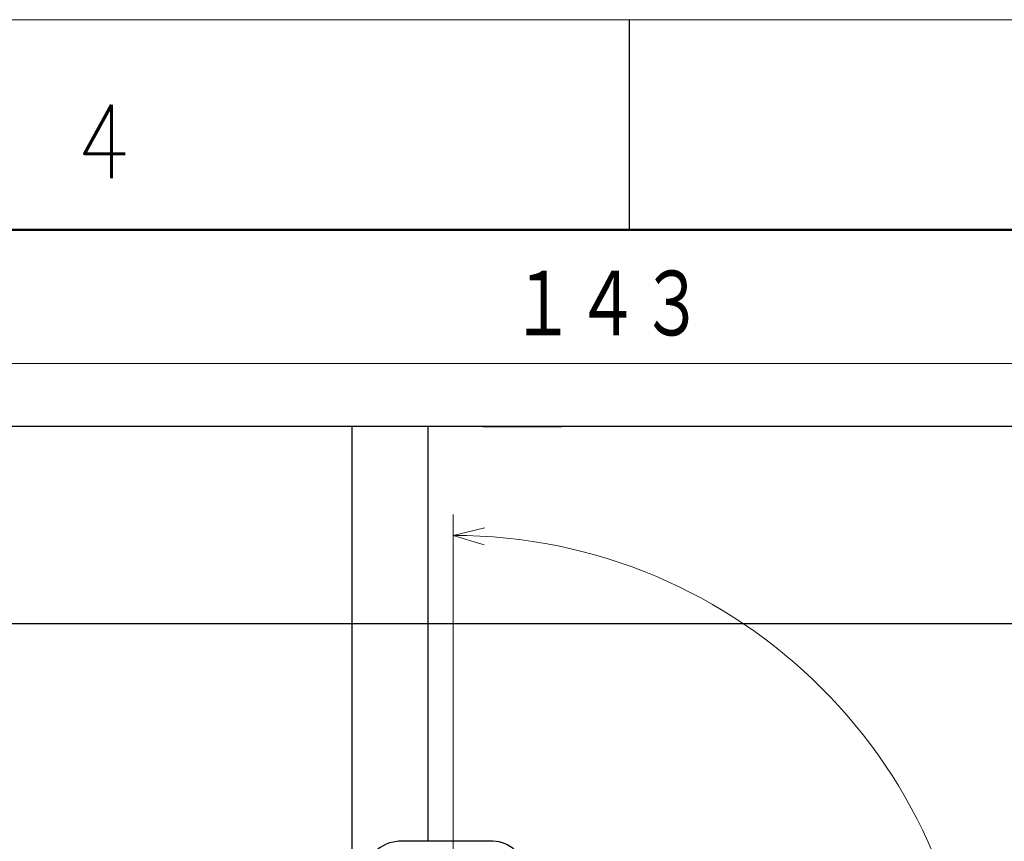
# Model space of a CAD drawing. Header units: millimetres. Extents: x 0 to 840, y 0 to 594.
# Tile 106 of 139: x 362 to 456, y 516 to 594. Entities that reach past the tile are written whole.
import ezdxf

# ---------------------------------------------------------------- set-up
doc = ezdxf.new("R2010")
doc.units = ezdxf.units.MM
doc.header["$LTSCALE"] = 0.36378
doc.layers.add('NoLayerName_001', color=7, linetype='Continuous')
doc.styles.get("Standard").update_dxf_attribs({"font": 'txt', "bigfont": 'extfont2'})
doc.dimstyles.get("Standard").update_dxf_attribs({"dimtxt": 2.5, "dimasz": 2.5, "dimexe": 1, "dimexo": 1, "dimtad": 1, "dimdec": 3, "dimzin": 0, "dimdsep": 46, "dimtxsty": 'Standard', "dimcen": 2.5, "dimadec": 3, "dimazin": 0, "dimtfac": 0.75, "dimtdec": 3, "dimtmove": 0, "dimatfit": 3, "dimfxl": 1, "dimarcsym": 0})

# ---------------------------------------------------------------- blocks, each defined once
blk = doc.blocks.new('DIM_0002')
at = {"color": 3, "linetype": 'Continuous', "lineweight": 13}
for points in [[(51.634, 65.634), (51.634, 99.268), (51.634, 101.268)], [(54.608, 98.374), (51.634, 99.268), (54.657, 99.981)]]:
    blk.add_lwpolyline(points, dxfattribs=at)
blk.add_arc((51.634, 49.634), 49.634, 180, 90, dxfattribs=at)
blk = doc.blocks.new('_OPEN30')
at = {"color": 0, "linetype": 'ByBlock', "lineweight": -2}
for p, q in [((-1, 0.267949), (0, 0)), ((0, 0), (-1, -0.267949)), ((0, 0), (-1, 0))]:
    blk.add_line(p, q, dxfattribs=at)
blk = doc.blocks.new('*D67')
at = {"layer": 'Defpoints', "color": 0}
for p in [(489.197, 561.266), (489.197, 555.262), (346.597, 535.877)]:
    blk.add_point(p, dxfattribs=at)
at = {"layer": 'NoLayerName_001', "color": 0, "linetype": 'Continuous', "lineweight": 13}
for p, q in [((346.597, 537.877), (346.597, 563.266)), ((489.197, 557.262), (489.197, 563.266)), ((349.597, 561.266), (486.197, 561.266))]:
    blk.add_line(p, q, dxfattribs=at)
at = {"layer": 'NoLayerName_001', "color": 0, "lineweight": 13, "xscale": 3, "yscale": 3, "zscale": 3, "rotation": 180}
blk.add_blockref('_OPEN30', (346.597, 561.266), dxfattribs=at)
at = {"layer": 'NoLayerName_001', "color": 0, "lineweight": 13, "xscale": 3, "yscale": 3, "zscale": 3}
blk.add_blockref('_OPEN30', (489.197, 561.266), dxfattribs=at)
at = {"layer": 'NoLayerName_001', "color": 0, "lineweight": 13, "insert": (417.897, 566.766), "char_height": 7, "attachment_point": 5}
blk.add_mtext('\\W0.8000;１４３', dxfattribs=at)

msp = doc.modelspace()

# ---------------------------------------------------------------- linework, layer by layer
at = {"layer": 'NoLayerName_001', "color": 7, "linetype": 'Continuous', "lineweight": 13}
msp.add_line((0, 594), (840, 594), dxfattribs=at)
at = {"layer": 'NoLayerName_001', "color": 7, "linetype": 'Continuous', "lineweight": 25}
for p, q in [((420, 574), (420, 594)), ((489.1971, 555.2623), (333.8971, 555.2623)), ((393.5971, 509.2247), (393.5971, 555.2623)), ((400.7971, 555.2623), (400.7971, 515.7623)), ((401.6971, 555.2623), (401.1971, 555.2623)), ((401.6971, 555.2623), (401.2471, 555.2623)), ((406.0471, 555.2623), (413.5471, 555.2623)), ((333.0971, 536.5123), (478.6971, 536.5123))]:
    msp.add_line(p, q, dxfattribs=at)
at = {"layer": 'NoLayerName_001', "color": 7, "linetype": 'Continuous', "lineweight": 50}
msp.add_line((50, 574), (820, 574), dxfattribs=at)
at = {"layer": 'NoLayerName_001', "color": 190, "linetype": 'Continuous', "lineweight": 25}
msp.add_line((406.9971, 515.7623), (397.9971, 515.7623), dxfattribs=at)
for centre, radius, start, end in [((398.1971, 512.2623), 3.5, 90, 180), ((406.9971, 512.7623), 3, 0, 90)]:
    msp.add_arc(centre, radius, start, end, dxfattribs=at)

# ---------------------------------------------------------------- block references
at = {"layer": 'NoLayerName_001', "color": 3, "linetype": 'Continuous', "lineweight": 13}
msp.add_blockref('DIM_0002', (351.5632, 445.6284), dxfattribs=at)

# ---------------------------------------------------------------- texts
at = {"layer": 'NoLayerName_001', "color": 2, "lineweight": 13, "insert": (367.3121, 578.9015), "char_height": 7, "attachment_point": 7}
msp.add_mtext('\\A1;\\W0.8600;4', dxfattribs=at)

# ---------------------------------------------------------------- dimensions: what is measured, and where the dimension line sits
at = {"layer": 'NoLayerName_001', "color": 3, "linetype": 'Continuous', "lineweight": 13}
dim = msp.add_linear_dim(base=(489.1971, 561.2661), p1=(346.5971, 535.8771), p2=(489.1971, 555.2623), text='\\W0.8000;１４３', dimstyle='Standard', override={"dimtxt": 7, "dimasz": 3, "dimexe": 2, "dimexo": 2, "dimgap": 2, "dimzin": 8, "dimblk": 'OPEN30', "dimclrd": 0, "dimclre": 0, "dimclrt": 0, "dimtp": 0, "dimtm": 0, "dimlwd": 13, "dimlwe": 13}, dxfattribs=at)
dim.commit()
dim.dimension.update_dxf_attribs({"geometry": '*D67', "text_midpoint": (417.8971, 561.2661), "dimtype": 160})

doc.saveas('drawing.dxf')
